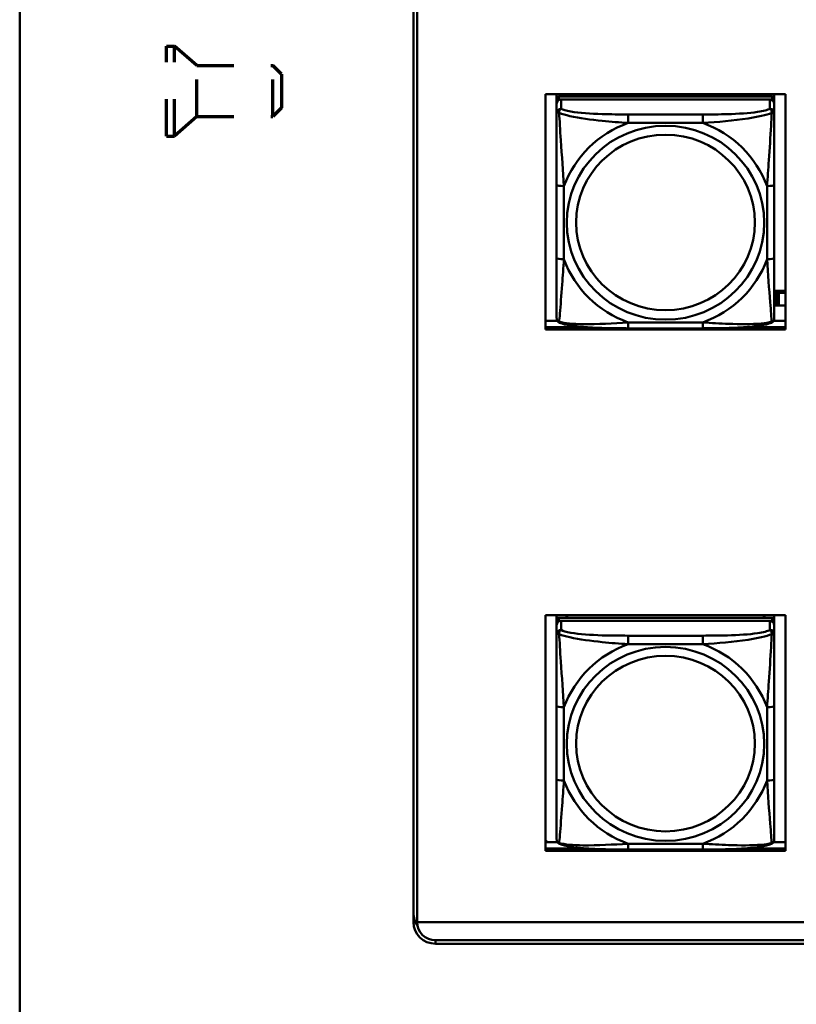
# Model space of a CAD drawing. Header units: inches. Extents: x 8.7 to 68.4, y -2.3 to 39.9.
# Tile 27 of 118: x 39.3 to 41.4, y 10.8 to 13.4. Entities that reach past the tile are written whole.
import ezdxf

# ---------------------------------------------------------------- set-up
doc = ezdxf.new("R2010")
doc.units = ezdxf.units.IN
doc.header["$MEASUREMENT"] = 0
doc.linetypes.add('DOUBLE_DASH_CHAIN', pattern=[1.2403, 0.6614, -0.0827, 0.1654, -0.0827, 0.1654, -0.0827])
for name, color, linetype, lineweight in [('Phantom Lines(ANSI)', 7, 'DOUBLE_DASH_CHAIN', 70), ('Visible Edges(ROSSANSI)', 7, 'Continuous', 50), ('Visible Tangent Edges(ROSSANSI)', 7, 'Continuous', 50)]:
    doc.layers.add(name, color=color, linetype=linetype, lineweight=lineweight)

msp = doc.modelspace()

# ---------------------------------------------------------------- linework, layer by layer
at = {"layer": 'Phantom Lines(ANSI)', "ltscale": 0.12156}
for p, q in [((39.7372, 13.1293), (39.7372, 13.3733)), ((39.7592, 13.1293), (39.7592, 13.3733))]:
    msp.add_line(p, q, dxfattribs=at)
at = {"layer": 'Phantom Lines(ANSI)', "ltscale": 0.006893}
for p, q in [((39.7372, 13.3733), (39.7592, 13.3733)), ((39.7372, 13.1293), (39.7592, 13.1293))]:
    msp.add_line(p, q, dxfattribs=at)
at = {"layer": 'Phantom Lines(ANSI)', "ltscale": 0.025543}
for p, q in [((39.8202, 13.3203), (39.7592, 13.3733)), ((39.8202, 13.1823), (39.7592, 13.1293))]:
    msp.add_line(p, q, dxfattribs=at)
at = {"layer": 'Phantom Lines(ANSI)', "ltscale": 0.068708}
for p, q in [((39.8202, 13.1823), (39.8202, 13.3203)), ((40.0262, 13.1823), (40.0262, 13.3203))]:
    msp.add_line(p, q, dxfattribs=at)
at = {"layer": 'Phantom Lines(ANSI)', "ltscale": 0.065308}
for p, q in [((39.8202, 13.3203), (40.0262, 13.3203)), ((39.8202, 13.1823), (40.0262, 13.1823))]:
    msp.add_line(p, q, dxfattribs=at)
at = {"layer": 'Phantom Lines(ANSI)', "ltscale": 0.010422}
for p, q in [((40.0497, 13.2969), (40.0262, 13.3203)), ((40.0497, 13.2058), (40.0262, 13.1823))]:
    msp.add_line(p, q, dxfattribs=at)
at = {"layer": 'Phantom Lines(ANSI)', "ltscale": 0.045336}
msp.add_line((40.0497, 13.2969), (40.0497, 13.2058), dxfattribs=at)
at = {"layer": 'Visible Edges(ROSSANSI)'}
for p, q in [((39.3392, 10.2919), (39.3392, 16.2818)), ((40.4076, 10.9974), (40.4076, 15.9505)), ((40.4176, 15.9505), (40.4176, 10.9974)), ((40.7662, 12.6044), (40.7662, 13.2431)), ((40.7662, 13.2431), (41.4167, 13.2431)), ((40.7962, 13.2307), (40.7962, 13.2431)), ((40.7962, 13.2307), (40.7962, 13.2225)), ((40.7962, 13.2167), (40.7962, 13.2225)), ((41.3808, 13.2365), (40.8021, 13.2365)), ((40.8021, 13.2283), (41.3808, 13.2283)), ((41.3749, 13.2283), (40.808, 13.2283)), ((40.8228, 13.2365), (40.8228, 13.2431)), ((40.8265, 13.2365), (40.8232, 13.2431)), ((41.3597, 13.2431), (41.3564, 13.2365)), ((41.3602, 13.2431), (41.3602, 13.2365)), ((41.3867, 13.2431), (41.3867, 13.2307)), ((41.3867, 13.2225), (41.3867, 13.2307)), ((41.3867, 13.2225), (41.3867, 13.2167)), ((41.4167, 13.2431), (41.4167, 12.6044)), ((40.7962, 13.2167), (40.7962, 13.1917)), ((41.3867, 13.1917), (41.3867, 13.2167)), ((40.7962, 12.9973), (40.7962, 12.7987)), ((41.3867, 12.7987), (41.3867, 12.9973)), ((41.4167, 12.709), (41.3867, 12.709)), ((41.3907, 12.7037), (41.3867, 12.7053)), ((41.3907, 12.7037), (41.3947, 12.7037)), ((41.3907, 12.6693), (41.3907, 12.7037)), ((41.3947, 12.7037), (41.3947, 12.7039)), ((41.3947, 12.7039), (41.3988, 12.7039)), ((41.3947, 12.6693), (41.3947, 12.7037)), ((41.3988, 12.7039), (41.3988, 12.7037)), ((41.3988, 12.7037), (41.3988, 12.6693)), ((41.3988, 12.7037), (41.4167, 12.7037)), ((41.3867, 12.6709), (41.3907, 12.6693)), ((41.3947, 12.6693), (41.3907, 12.6693)), ((41.3988, 12.6695), (41.3947, 12.6695)), ((41.4167, 12.6693), (41.3988, 12.6693)), ((40.7662, 12.6282), (40.7981, 12.6282)), ((40.7662, 12.6105), (40.8801, 12.6105)), ((40.8801, 12.6105), (40.7662, 12.6105)), ((41.1926, 12.6077), (40.9903, 12.6077)), ((41.3028, 12.6105), (41.4167, 12.6105)), ((41.4167, 12.6105), (41.3028, 12.6105)), ((41.3849, 12.6282), (41.4167, 12.6282)), ((41.4167, 12.6044), (40.7662, 12.6044)), ((40.7662, 11.1906), (40.7662, 11.8294)), ((40.7662, 11.8294), (41.4167, 11.8294)), ((40.7962, 11.8169), (40.7962, 11.8294)), ((40.7962, 11.8169), (40.7962, 11.8087)), ((40.7962, 11.8029), (40.7962, 11.8087)), ((41.3808, 11.8227), (40.8021, 11.8227)), ((40.8021, 11.8145), (41.3808, 11.8145)), ((41.3749, 11.8145), (40.808, 11.8145)), ((40.8228, 11.8227), (40.8228, 11.8294)), ((40.8265, 11.8227), (40.8232, 11.8294)), ((41.3597, 11.8294), (41.3564, 11.8227)), ((41.3602, 11.8294), (41.3602, 11.8227)), ((41.3867, 11.8294), (41.3867, 11.8169)), ((41.3867, 11.8087), (41.3867, 11.8169)), ((41.3867, 11.8087), (41.3867, 11.8029)), ((41.4167, 11.8294), (41.4167, 11.1906)), ((40.7962, 11.8029), (40.7962, 11.778)), ((41.3867, 11.778), (41.3867, 11.8029)), ((40.7962, 11.5835), (40.7962, 11.3849)), ((41.3867, 11.3849), (41.3867, 11.5835)), ((40.7712, 11.2144), (40.7662, 11.2193)), ((40.7662, 11.2144), (40.7981, 11.2144)), ((40.7662, 11.1967), (40.8801, 11.1967)), ((40.8801, 11.1967), (40.7662, 11.1967)), ((41.4167, 11.1906), (40.7662, 11.1906)), ((41.1926, 11.1939), (40.9903, 11.1939)), ((41.3028, 11.1967), (41.4167, 11.1967)), ((41.4167, 11.1967), (41.3028, 11.1967)), ((41.3849, 11.2144), (41.4167, 11.2144)), ((40.4175, 10.9973), (40.4175, 10.9969)), ((40.4176, 10.9973), (40.4175, 10.9973)), ((52.3123, 10.9969), (40.4175, 10.9969)), ((40.4176, 10.9973), (52.3123, 10.9973)), ((40.4676, 10.9478), (52.3622, 10.9478)), ((52.3623, 10.9385), (40.4676, 10.9385))]:
    msp.add_line(p, q, dxfattribs=at)
for centre, major_axis, start_param, end_param in [((40.8021, 13.2307), (-0.00591, 0), 4.712389, 6.283185), ((40.8021, 13.2225), (-0.00591, 0), 4.712389, 6.283185), ((40.808, 13.2167), (-0.0118, 0), 4.712389, 6.283185), ((41.3749, 13.2167), (0.0118, 0), 0, 1.570796), ((41.3808, 13.2307), (0.00591, 0), 0, 1.570796), ((41.3808, 13.2225), (0.00591, 0), 0, 1.570796), ((40.8021, 11.8169), (-0.00591, 0), 4.712389, 6.283185), ((40.8021, 11.8087), (-0.00591, 0), 4.712389, 6.283185), ((40.808, 11.8029), (-0.0118, 0), 4.712389, 6.283185), ((41.3749, 11.8029), (0.0118, 0), 0, 1.570796), ((41.3808, 11.8169), (0.00591, 0), 0, 1.570796), ((41.3808, 11.8087), (0.00591, 0), 0, 1.570796), ((40.4676, 11.0211), (-0.06, 0), 0, 0.611535), ((40.4676, 10.9974), (-0.06, 0), 0, 1.570796), ((40.4676, 10.997), (-0.0501, 0), 0.002175, 1.570796), ((40.4677, 10.9974), (-0.0501, 0), 0, 0.002175)]:
    msp.add_ellipse(centre, major_axis=major_axis, ratio=0.981793, start_param=start_param, end_param=end_param, dxfattribs=at)
for points, knots in [([(40.7962, 13.1917), (40.7962, 13.1826), (40.7962, 13.1674), (40.7962, 13.1502), (40.7962, 13.1238), (40.7962, 13.0935), (40.7962, 13.0641), (40.7962, 13.0417), (40.7962, 13.0193), (40.7962, 12.9973)], [-0.7968224, -0.7968224, -0.7968224, -0.7968224, -0.6514613, -0.6514613, -0.6514613, -0.427691, -0.427691, -0.427691, -0.2569517, -0.2569517, -0.2569517, -0.2569517]), ([(41.3867, 12.9973), (41.3867, 13.0205), (41.3867, 13.0442), (41.3867, 13.0679), (41.3867, 13.099), (41.3867, 13.1313), (41.3867, 13.1581), (41.3867, 13.172), (41.3867, 13.184), (41.3867, 13.1917)], [0.2569537, 0.2569537, 0.2569537, 0.2569537, 0.4371919, 0.4371919, 0.4371919, 0.6739428, 0.6739428, 0.6739428, 0.7963818, 0.7963818, 0.7963818, 0.7963818]), ([(40.7962, 12.7987), (40.7962, 12.7754), (40.7962, 12.7521), (40.7962, 12.7299), (40.7962, 12.7007), (40.7962, 12.6724), (40.7962, 12.6536), (40.7962, 12.6438), (40.7962, 12.637), (40.7962, 12.6351)], [0.2569537, 0.2569537, 0.2569537, 0.2569537, 0.4371919, 0.4371919, 0.4371919, 0.6739428, 0.6739428, 0.6739428, 0.7963818, 0.7963818, 0.7963818, 0.7963818]), ([(41.3867, 12.6351), (41.3867, 12.6373), (41.3867, 12.6466), (41.3867, 12.6593), (41.3867, 12.6789), (41.3867, 12.7058), (41.3867, 12.7335), (41.3867, 12.7546), (41.3867, 12.7767), (41.3867, 12.7987)], [-0.7968224, -0.7968224, -0.7968224, -0.7968224, -0.6514613, -0.6514613, -0.6514613, -0.427691, -0.427691, -0.427691, -0.2569517, -0.2569517, -0.2569517, -0.2569517]), ([(40.8042, 12.6228), (40.8032, 12.6233), (40.8021, 12.6239), (40.8001, 12.6255), (40.7992, 12.6264), (40.7979, 12.6284), (40.7974, 12.6294), (40.7967, 12.6312), (40.7965, 12.6321), (40.7962, 12.6337), (40.7962, 12.6345), (40.7962, 12.6351)], [0.02510739, 0.02510739, 0.02510739, 0.02510739, 0.03073999, 0.03073999, 0.03637259, 0.03637259, 0.0420052, 0.0420052, 0.0476378, 0.0476378, 0.0532704, 0.0532704, 0.0532704, 0.0532704]), ([(41.3787, 12.6228), (41.3798, 12.6233), (41.3808, 12.6239), (41.3828, 12.6255), (41.3837, 12.6264), (41.385, 12.6284), (41.3855, 12.6294), (41.3862, 12.6312), (41.3864, 12.6321), (41.3867, 12.6337), (41.3867, 12.6345), (41.3867, 12.6351)], [0.02510739, 0.02510739, 0.02510739, 0.02510739, 0.03073999, 0.03073999, 0.03637259, 0.03637259, 0.0420052, 0.0420052, 0.0476378, 0.0476378, 0.0532704, 0.0532704, 0.0532704, 0.0532704]), ([(40.9903, 12.6077), (40.9768, 12.6077), (40.9631, 12.6078), (40.9358, 12.6082), (40.9222, 12.6085), (40.8954, 12.6095), (40.8821, 12.6103), (40.8564, 12.6124), (40.8442, 12.6137), (40.8221, 12.6173), (40.8127, 12.6194), (40.8042, 12.6228)], [0.2569517, 0.2569517, 0.2569517, 0.2569517, 0.3597049, 0.3597049, 0.4624581, 0.4624581, 0.5652112, 0.5652112, 0.6679644, 0.6679644, 0.7707176, 0.7707176, 0.7707176, 0.7707176]), ([(41.3787, 12.6228), (41.3703, 12.6194), (41.3608, 12.6173), (41.3387, 12.6137), (41.3265, 12.6124), (41.3008, 12.6103), (41.2875, 12.6095), (41.2607, 12.6085), (41.2471, 12.6082), (41.2198, 12.6078), (41.2061, 12.6077), (41.1926, 12.6077)], [-0.7703505, -0.7703505, -0.7703505, -0.7703505, -0.6676711, -0.6676711, -0.5649918, -0.5649918, -0.4623124, -0.4623124, -0.3596331, -0.3596331, -0.2569537, -0.2569537, -0.2569537, -0.2569537]), ([(40.7962, 11.778), (40.7962, 11.7689), (40.7962, 11.7536), (40.7962, 11.7364), (40.7962, 11.71), (40.7962, 11.6797), (40.7962, 11.6503), (40.7962, 11.6279), (40.7962, 11.6055), (40.7962, 11.5835)], [-0.7968224, -0.7968224, -0.7968224, -0.7968224, -0.6514613, -0.6514613, -0.6514613, -0.427691, -0.427691, -0.427691, -0.2569517, -0.2569517, -0.2569517, -0.2569517]), ([(41.3867, 11.5835), (41.3867, 11.6067), (41.3867, 11.6305), (41.3867, 11.6541), (41.3867, 11.6852), (41.3867, 11.7175), (41.3867, 11.7444), (41.3867, 11.7582), (41.3867, 11.7703), (41.3867, 11.778)], [0.2569537, 0.2569537, 0.2569537, 0.2569537, 0.4371919, 0.4371919, 0.4371919, 0.6739428, 0.6739428, 0.6739428, 0.7963818, 0.7963818, 0.7963818, 0.7963818]), ([(40.7962, 11.3849), (40.7962, 11.3617), (40.7962, 11.3383), (40.7962, 11.3161), (40.7962, 11.2869), (40.7962, 11.2586), (40.7962, 11.2398), (40.7962, 11.23), (40.7962, 11.2232), (40.7962, 11.2214)], [0.2569537, 0.2569537, 0.2569537, 0.2569537, 0.4371919, 0.4371919, 0.4371919, 0.6739428, 0.6739428, 0.6739428, 0.7963818, 0.7963818, 0.7963818, 0.7963818]), ([(41.3867, 11.2214), (41.3867, 11.2235), (41.3867, 11.2328), (41.3867, 11.2455), (41.3867, 11.2651), (41.3867, 11.292), (41.3867, 11.3197), (41.3867, 11.3408), (41.3867, 11.3629), (41.3867, 11.3849)], [-0.7968224, -0.7968224, -0.7968224, -0.7968224, -0.6514613, -0.6514613, -0.6514613, -0.427691, -0.427691, -0.427691, -0.2569517, -0.2569517, -0.2569517, -0.2569517]), ([(40.8042, 11.2091), (40.8032, 11.2095), (40.8021, 11.2101), (40.8001, 11.2117), (40.7992, 11.2126), (40.7979, 11.2146), (40.7974, 11.2156), (40.7967, 11.2175), (40.7965, 11.2184), (40.7962, 11.22), (40.7962, 11.2207), (40.7962, 11.2214)], [0.02510739, 0.02510739, 0.02510739, 0.02510739, 0.03073999, 0.03073999, 0.03637259, 0.03637259, 0.0420052, 0.0420052, 0.0476378, 0.0476378, 0.0532704, 0.0532704, 0.0532704, 0.0532704]), ([(41.3787, 11.2091), (41.3798, 11.2095), (41.3808, 11.2101), (41.3828, 11.2117), (41.3837, 11.2126), (41.385, 11.2146), (41.3855, 11.2156), (41.3862, 11.2175), (41.3864, 11.2184), (41.3867, 11.22), (41.3867, 11.2207), (41.3867, 11.2214)], [0.02510739, 0.02510739, 0.02510739, 0.02510739, 0.03073999, 0.03073999, 0.03637259, 0.03637259, 0.0420052, 0.0420052, 0.0476378, 0.0476378, 0.0532704, 0.0532704, 0.0532704, 0.0532704]), ([(40.9903, 11.1939), (40.9768, 11.1939), (40.9631, 11.194), (40.9358, 11.1944), (40.9222, 11.1947), (40.8954, 11.1957), (40.8821, 11.1965), (40.8564, 11.1986), (40.8442, 11.1999), (40.8221, 11.2036), (40.8127, 11.2056), (40.8042, 11.2091)], [0.2569517, 0.2569517, 0.2569517, 0.2569517, 0.3597049, 0.3597049, 0.4624581, 0.4624581, 0.5652112, 0.5652112, 0.6679644, 0.6679644, 0.7707176, 0.7707176, 0.7707176, 0.7707176]), ([(41.3787, 11.2091), (41.3703, 11.2056), (41.3608, 11.2036), (41.3387, 11.1999), (41.3265, 11.1986), (41.3008, 11.1965), (41.2875, 11.1957), (41.2607, 11.1947), (41.2471, 11.1944), (41.2198, 11.194), (41.2061, 11.1939), (41.1926, 11.1939)], [-0.7703505, -0.7703505, -0.7703505, -0.7703505, -0.6676711, -0.6676711, -0.5649918, -0.5649918, -0.4623124, -0.4623124, -0.3596331, -0.3596331, -0.2569537, -0.2569537, -0.2569537, -0.2569537])]:
    msp.add_open_spline(points, degree=3, knots=knots, dxfattribs=at)
at = {"layer": 'Visible Tangent Edges(ROSSANSI)'}
for p, q in [((40.8021, 13.2283), (40.8021, 13.2365)), ((40.808, 13.2033), (40.808, 13.2283)), ((41.3749, 13.2283), (41.3749, 13.2033)), ((41.3808, 13.2365), (41.3808, 13.2283)), ((40.9903, 13.1879), (40.9903, 13.1648)), ((41.1926, 13.1879), (40.9903, 13.1879)), ((41.1926, 13.1879), (41.1926, 13.1648)), ((40.9903, 13.1648), (41.1926, 13.1648)), ((40.8159, 12.7949), (40.8159, 12.9935)), ((41.3671, 12.9935), (41.3671, 12.7949)), ((41.1926, 12.6237), (40.9903, 12.6237)), ((40.9903, 12.6077), (40.9903, 12.6237)), ((41.1926, 12.6077), (41.1926, 12.6237)), ((40.8021, 11.8145), (40.8021, 11.8227)), ((40.808, 11.7896), (40.808, 11.8145)), ((41.3749, 11.8145), (41.3749, 11.7896)), ((41.3808, 11.8227), (41.3808, 11.8145)), ((40.9903, 11.7741), (40.9903, 11.751)), ((41.1926, 11.7741), (40.9903, 11.7741)), ((40.9903, 11.751), (41.1926, 11.751)), ((41.1926, 11.7741), (41.1926, 11.751)), ((40.8159, 11.3811), (40.8159, 11.5798)), ((41.3671, 11.5798), (41.3671, 11.3811)), ((41.1926, 11.2099), (40.9903, 11.2099)), ((40.9903, 11.1939), (40.9903, 11.2099)), ((41.1926, 11.1939), (41.1926, 11.2099)), ((40.4676, 10.9385), (40.4676, 10.9478))]:
    msp.add_line(p, q, dxfattribs=at)
for centre, major_axis, ratio, start_param, end_param in [((40.808, 13.1917), (-0.0118, 0), 0.981793, 4.712389, 6.283185), ((41.3749, 13.1917), (0.0118, 0), 0.981793, 0, 1.570796), ((41.0915, 12.8942), (-0.2936, 0), 0.981793, 5.064156, 5.931419), ((41.0915, 12.8942), (0.2936, 0), 0.981793, 0.351767, 1.21903), ((40.8159, 12.9973), (-0.0197, 0), 0.189952, 0, 1.570796), ((41.3671, 12.9973), (0.0197, 0), 0.189952, 4.712389, 6.283185), ((40.8159, 12.7987), (-0.0197, 0), 0.189952, 0, 1.570796), ((41.0915, 12.8942), (-0.2936, 0), 0.981793, 0.351767, 1.21903), ((41.0915, 12.8942), (0.2936, 0), 0.981793, 5.064156, 5.931419), ((41.3671, 12.7987), (0.0197, 0), 0.189952, 4.712389, 6.283185), ((40.808, 11.778), (-0.0118, 0), 0.981793, 4.712389, 6.283185), ((41.3749, 11.778), (0.0118, 0), 0.981793, 0, 1.570796), ((41.0915, 11.4805), (-0.2936, 0), 0.981793, 5.064156, 5.931419), ((41.0915, 11.4805), (0.2936, 0), 0.981793, 0.351767, 1.21903), ((40.8159, 11.5835), (-0.0197, 0), 0.189952, 0, 1.570796), ((41.3671, 11.5835), (0.0197, 0), 0.189952, 4.712389, 6.283185), ((40.8159, 11.3849), (-0.0197, 0), 0.189952, 0, 1.570796), ((41.0915, 11.4805), (-0.2936, 0), 0.981793, 0.351767, 1.21903), ((41.0915, 11.4805), (0.2936, 0), 0.981793, 5.064156, 5.931419), ((41.3671, 11.3849), (0.0197, 0), 0.189952, 4.712389, 6.283185)]:
    msp.add_ellipse(centre, major_axis=major_axis, ratio=ratio, start_param=start_param, end_param=end_param, dxfattribs=at)
for centre, major_axis in [((41.0915, 12.8942), (-0.2678, 0)), ((41.0915, 12.895), (-0.2424, 0)), ((41.0915, 11.4805), (-0.2678, 0)), ((41.0915, 11.4813), (-0.2424, 0))]:
    msp.add_ellipse(centre, major_axis=major_axis, ratio=0.981793, dxfattribs=at)
for points, knots in [([(40.7962, 13.1917), (40.7962, 13.192), (40.7963, 13.1922), (40.7965, 13.1926), (40.7967, 13.1927), (40.7971, 13.1928), (40.7972, 13.1929), (40.7976, 13.1929), (40.7977, 13.193), (40.7981, 13.193), (40.7984, 13.193), (40.7993, 13.1929), (40.8, 13.1927), (40.8014, 13.1924), (40.8022, 13.1921), (40.803, 13.1918)], [-0.0532704, -0.0532704, -0.0532704, -0.0532704, -0.04377373, -0.04377373, -0.03521335, -0.03521335, -0.02986312, -0.02986312, -0.02651922, -0.02651922, -0.01983142, -0.01983142, -0.00913095, -0.00913095, 0.00023197, 0.00023197, 0.00023197, 0.00023197]), ([(40.803, 13.1918), (40.803, 13.1929), (40.8031, 13.194), (40.8033, 13.196), (40.8035, 13.197), (40.8039, 13.1984), (40.8041, 13.1989), (40.8045, 13.1996), (40.8046, 13.1998), (40.8049, 13.2004), (40.8051, 13.2007), (40.8057, 13.2015), (40.8061, 13.202), (40.807, 13.2027), (40.8075, 13.2031), (40.808, 13.2033)], [-0.00023197, -0.00023197, -0.00023197, -0.00023197, 0.00913095, 0.00913095, 0.01983142, 0.01983142, 0.02651922, 0.02651922, 0.02986312, 0.02986312, 0.03521335, 0.03521335, 0.04377373, 0.04377373, 0.0532704, 0.0532704, 0.0532704, 0.0532704]), ([(40.9903, 13.1879), (40.9667, 13.1879), (40.9427, 13.1881), (40.9193, 13.1888), (40.8886, 13.1898), (40.8577, 13.1918), (40.8345, 13.1957), (40.8225, 13.1978), (40.8129, 13.2004), (40.808, 13.2033)], [0.2569537, 0.2569537, 0.2569537, 0.2569537, 0.4371919, 0.4371919, 0.4371919, 0.6739428, 0.6739428, 0.6739428, 0.7963818, 0.7963818, 0.7963818, 0.7963818]), ([(41.3749, 13.2033), (41.3692, 13.1999), (41.3567, 13.1969), (41.3415, 13.1947), (41.3181, 13.1912), (41.2889, 13.1895), (41.2599, 13.1887), (41.2377, 13.188), (41.215, 13.1879), (41.1926, 13.1879)], [-0.7968224, -0.7968224, -0.7968224, -0.7968224, -0.6514613, -0.6514613, -0.6514613, -0.427691, -0.427691, -0.427691, -0.2569517, -0.2569517, -0.2569517, -0.2569517]), ([(41.3749, 13.2033), (41.3755, 13.2031), (41.376, 13.2027), (41.3768, 13.202), (41.3772, 13.2015), (41.3778, 13.2007), (41.378, 13.2004), (41.3783, 13.1998), (41.3785, 13.1996), (41.3788, 13.1989), (41.379, 13.1984), (41.3794, 13.197), (41.3796, 13.196), (41.3799, 13.194), (41.3799, 13.1929), (41.3799, 13.1918)], [-0.0532704, -0.0532704, -0.0532704, -0.0532704, -0.04377373, -0.04377373, -0.03521335, -0.03521335, -0.02986312, -0.02986312, -0.02651922, -0.02651922, -0.01983142, -0.01983142, -0.00913095, -0.00913095, 0.00023197, 0.00023197, 0.00023197, 0.00023197]), ([(41.3799, 13.1918), (41.3807, 13.1921), (41.3815, 13.1924), (41.3829, 13.1927), (41.3836, 13.1929), (41.3845, 13.193), (41.3848, 13.193), (41.3852, 13.193), (41.3854, 13.1929), (41.3857, 13.1929), (41.3859, 13.1928), (41.3862, 13.1927), (41.3864, 13.1926), (41.3867, 13.1922), (41.3867, 13.192), (41.3867, 13.1917)], [-0.00023197, -0.00023197, -0.00023197, -0.00023197, 0.00913095, 0.00913095, 0.01983142, 0.01983142, 0.02651922, 0.02651922, 0.02986312, 0.02986312, 0.03521335, 0.03521335, 0.04377373, 0.04377373, 0.0532704, 0.0532704, 0.0532704, 0.0532704]), ([(40.803, 13.1918), (40.8107, 13.1889), (40.8207, 13.186), (40.8577, 13.1778), (40.8895, 13.1736), (40.9437, 13.168), (40.9669, 13.1661), (40.9903, 13.1648)], [-0.7478145, -0.7478145, -0.7478145, -0.7478145, -0.6493253, -0.6493253, -0.427691, -0.427691, -0.2569537, -0.2569537, -0.2569537, -0.2569537]), ([(40.8159, 12.9935), (40.8135, 13.0333), (40.8102, 13.0754), (40.8056, 13.1454), (40.804, 13.1729), (40.803, 13.1918)], [0.2569517, 0.2569517, 0.2569517, 0.2569517, 0.5559983, 0.5559983, 0.7482818, 0.7482818, 0.7482818, 0.7482818]), ([(41.1926, 13.1648), (41.2331, 13.1671), (41.2755, 13.1709), (41.3411, 13.181), (41.3655, 13.1861), (41.3799, 13.1918)], [0.2569517, 0.2569517, 0.2569517, 0.2569517, 0.5559983, 0.5559983, 0.7482818, 0.7482818, 0.7482818, 0.7482818]), ([(41.3799, 13.1918), (41.3794, 13.1819), (41.3787, 13.1698), (41.3763, 13.1277), (41.374, 13.0945), (41.3701, 13.0395), (41.3685, 13.0164), (41.3671, 12.9935)], [-0.7478145, -0.7478145, -0.7478145, -0.7478145, -0.6493253, -0.6493253, -0.427691, -0.427691, -0.2569537, -0.2569537, -0.2569537, -0.2569537]), ([(40.803, 12.6255), (40.8035, 12.6306), (40.8042, 12.6381), (40.8067, 12.6688), (40.8089, 12.6979), (40.8128, 12.7494), (40.8145, 12.7719), (40.8159, 12.7949)], [-0.7478145, -0.7478145, -0.7478145, -0.7478145, -0.6493253, -0.6493253, -0.427691, -0.427691, -0.2569537, -0.2569537, -0.2569537, -0.2569537]), ([(41.3671, 12.7949), (41.3694, 12.7552), (41.3727, 12.7141), (41.3774, 12.6552), (41.379, 12.6347), (41.3799, 12.6255)], [0.2569517, 0.2569517, 0.2569517, 0.2569517, 0.5559983, 0.5559983, 0.7482818, 0.7482818, 0.7482818, 0.7482818]), ([(40.803, 12.6255), (40.8022, 12.6258), (40.8014, 12.6261), (40.8, 12.6269), (40.7993, 12.6274), (40.7984, 12.6284), (40.7981, 12.6288), (40.7977, 12.6294), (40.7976, 12.6296), (40.7972, 12.6302), (40.7971, 12.6306), (40.7967, 12.6315), (40.7965, 12.6322), (40.7963, 12.6336), (40.7962, 12.6343), (40.7962, 12.6351)], [-0.00023197, -0.00023197, -0.00023197, -0.00023197, 0.00913095, 0.00913095, 0.01983142, 0.01983142, 0.02651922, 0.02651922, 0.02986312, 0.02986312, 0.03521335, 0.03521335, 0.04377373, 0.04377373, 0.0532704, 0.0532704, 0.0532704, 0.0532704]), ([(41.3867, 12.6351), (41.3867, 12.6343), (41.3867, 12.6336), (41.3864, 12.6322), (41.3862, 12.6315), (41.3859, 12.6306), (41.3857, 12.6302), (41.3854, 12.6296), (41.3852, 12.6294), (41.3848, 12.6288), (41.3845, 12.6284), (41.3836, 12.6274), (41.3829, 12.6269), (41.3815, 12.6261), (41.3807, 12.6258), (41.3799, 12.6255)], [-0.0532704, -0.0532704, -0.0532704, -0.0532704, -0.04377373, -0.04377373, -0.03521335, -0.03521335, -0.02986312, -0.02986312, -0.02651922, -0.02651922, -0.01983142, -0.01983142, -0.00913095, -0.00913095, 0.00023197, 0.00023197, 0.00023197, 0.00023197]), ([(40.8042, 12.6228), (40.8041, 12.6229), (40.8039, 12.623), (40.8035, 12.6233), (40.8033, 12.6237), (40.8031, 12.6245), (40.803, 12.6249), (40.803, 12.6255)], [-0.02510739, -0.02510739, -0.02510739, -0.02510739, -0.01983142, -0.01983142, -0.00913095, -0.00913095, 0.00023197, 0.00023197, 0.00023197, 0.00023197]), ([(40.9903, 12.6237), (40.9498, 12.6213), (40.9075, 12.6186), (40.8418, 12.6196), (40.8174, 12.6215), (40.803, 12.6255)], [0.2569517, 0.2569517, 0.2569517, 0.2569517, 0.5559983, 0.5559983, 0.7482818, 0.7482818, 0.7482818, 0.7482818]), ([(41.3799, 12.6255), (41.3722, 12.6235), (41.3622, 12.6219), (41.3252, 12.6186), (41.2935, 12.6188), (41.2392, 12.6209), (41.216, 12.6222), (41.1926, 12.6237)], [-0.7478145, -0.7478145, -0.7478145, -0.7478145, -0.6493253, -0.6493253, -0.427691, -0.427691, -0.2569537, -0.2569537, -0.2569537, -0.2569537]), ([(41.3799, 12.6255), (41.3799, 12.6249), (41.3799, 12.6245), (41.3796, 12.6237), (41.3794, 12.6233), (41.379, 12.623), (41.3789, 12.6229), (41.3787, 12.6228)], [-0.00023197, -0.00023197, -0.00023197, -0.00023197, 0.00913095, 0.00913095, 0.01983142, 0.01983142, 0.02510739, 0.02510739, 0.02510739, 0.02510739]), ([(40.7962, 11.778), (40.7962, 11.7782), (40.7963, 11.7784), (40.7965, 11.7788), (40.7967, 11.7789), (40.7971, 11.7791), (40.7972, 11.7791), (40.7976, 11.7792), (40.7977, 11.7792), (40.7981, 11.7792), (40.7984, 11.7792), (40.7993, 11.7791), (40.8, 11.779), (40.8014, 11.7786), (40.8022, 11.7783), (40.803, 11.7781)], [-0.0532704, -0.0532704, -0.0532704, -0.0532704, -0.04377373, -0.04377373, -0.03521335, -0.03521335, -0.02986312, -0.02986312, -0.02651922, -0.02651922, -0.01983142, -0.01983142, -0.00913095, -0.00913095, 0.00023197, 0.00023197, 0.00023197, 0.00023197]), ([(40.803, 11.7781), (40.803, 11.7792), (40.8031, 11.7802), (40.8033, 11.7822), (40.8035, 11.7832), (40.8039, 11.7846), (40.8041, 11.7851), (40.8045, 11.7858), (40.8046, 11.7861), (40.8049, 11.7866), (40.8051, 11.787), (40.8057, 11.7877), (40.8061, 11.7882), (40.807, 11.789), (40.8075, 11.7893), (40.808, 11.7896)], [-0.00023197, -0.00023197, -0.00023197, -0.00023197, 0.00913095, 0.00913095, 0.01983142, 0.01983142, 0.02651922, 0.02651922, 0.02986312, 0.02986312, 0.03521335, 0.03521335, 0.04377373, 0.04377373, 0.0532704, 0.0532704, 0.0532704, 0.0532704]), ([(40.803, 11.7781), (40.8107, 11.7751), (40.8207, 11.7722), (40.8577, 11.7641), (40.8895, 11.7598), (40.9437, 11.7542), (40.9669, 11.7523), (40.9903, 11.751)], [-0.7478145, -0.7478145, -0.7478145, -0.7478145, -0.6493253, -0.6493253, -0.427691, -0.427691, -0.2569537, -0.2569537, -0.2569537, -0.2569537]), ([(40.8159, 11.5798), (40.8135, 11.6195), (40.8102, 11.6616), (40.8056, 11.7316), (40.804, 11.7591), (40.803, 11.7781)], [0.2569517, 0.2569517, 0.2569517, 0.2569517, 0.5559983, 0.5559983, 0.7482818, 0.7482818, 0.7482818, 0.7482818]), ([(40.9903, 11.7741), (40.9667, 11.7741), (40.9427, 11.7743), (40.9193, 11.775), (40.8886, 11.776), (40.8577, 11.778), (40.8345, 11.782), (40.8225, 11.784), (40.8129, 11.7866), (40.808, 11.7896)], [0.2569537, 0.2569537, 0.2569537, 0.2569537, 0.4371919, 0.4371919, 0.4371919, 0.6739428, 0.6739428, 0.6739428, 0.7963818, 0.7963818, 0.7963818, 0.7963818]), ([(41.3749, 11.7896), (41.3692, 11.7861), (41.3567, 11.7831), (41.3415, 11.7809), (41.3181, 11.7774), (41.2889, 11.7757), (41.2599, 11.7749), (41.2377, 11.7743), (41.215, 11.7741), (41.1926, 11.7741)], [-0.7968224, -0.7968224, -0.7968224, -0.7968224, -0.6514613, -0.6514613, -0.6514613, -0.427691, -0.427691, -0.427691, -0.2569517, -0.2569517, -0.2569517, -0.2569517]), ([(41.1926, 11.751), (41.2331, 11.7534), (41.2755, 11.7571), (41.3411, 11.7672), (41.3655, 11.7723), (41.3799, 11.7781)], [0.2569517, 0.2569517, 0.2569517, 0.2569517, 0.5559983, 0.5559983, 0.7482818, 0.7482818, 0.7482818, 0.7482818]), ([(41.3799, 11.7781), (41.3794, 11.7681), (41.3787, 11.756), (41.3763, 11.7139), (41.374, 11.6807), (41.3701, 11.6257), (41.3685, 11.6026), (41.3671, 11.5798)], [-0.7478145, -0.7478145, -0.7478145, -0.7478145, -0.6493253, -0.6493253, -0.427691, -0.427691, -0.2569537, -0.2569537, -0.2569537, -0.2569537]), ([(41.3749, 11.7896), (41.3755, 11.7893), (41.376, 11.789), (41.3768, 11.7882), (41.3772, 11.7877), (41.3778, 11.787), (41.378, 11.7866), (41.3783, 11.7861), (41.3785, 11.7858), (41.3788, 11.7851), (41.379, 11.7846), (41.3794, 11.7832), (41.3796, 11.7822), (41.3799, 11.7802), (41.3799, 11.7792), (41.3799, 11.7781)], [-0.0532704, -0.0532704, -0.0532704, -0.0532704, -0.04377373, -0.04377373, -0.03521335, -0.03521335, -0.02986312, -0.02986312, -0.02651922, -0.02651922, -0.01983142, -0.01983142, -0.00913095, -0.00913095, 0.00023197, 0.00023197, 0.00023197, 0.00023197]), ([(41.3799, 11.7781), (41.3807, 11.7783), (41.3815, 11.7786), (41.3829, 11.779), (41.3836, 11.7791), (41.3845, 11.7792), (41.3848, 11.7792), (41.3852, 11.7792), (41.3854, 11.7792), (41.3857, 11.7791), (41.3859, 11.7791), (41.3862, 11.7789), (41.3864, 11.7788), (41.3867, 11.7784), (41.3867, 11.7782), (41.3867, 11.778)], [-0.00023197, -0.00023197, -0.00023197, -0.00023197, 0.00913095, 0.00913095, 0.01983142, 0.01983142, 0.02651922, 0.02651922, 0.02986312, 0.02986312, 0.03521335, 0.03521335, 0.04377373, 0.04377373, 0.0532704, 0.0532704, 0.0532704, 0.0532704]), ([(40.803, 11.2117), (40.8035, 11.2168), (40.8042, 11.2243), (40.8067, 11.255), (40.8089, 11.2841), (40.8128, 11.3356), (40.8145, 11.3581), (40.8159, 11.3811)], [-0.7478145, -0.7478145, -0.7478145, -0.7478145, -0.6493253, -0.6493253, -0.427691, -0.427691, -0.2569537, -0.2569537, -0.2569537, -0.2569537]), ([(41.3671, 11.3811), (41.3694, 11.3414), (41.3727, 11.3003), (41.3774, 11.2414), (41.379, 11.2209), (41.3799, 11.2117)], [0.2569517, 0.2569517, 0.2569517, 0.2569517, 0.5559983, 0.5559983, 0.7482818, 0.7482818, 0.7482818, 0.7482818]), ([(40.803, 11.2117), (40.8022, 11.212), (40.8014, 11.2123), (40.8, 11.2131), (40.7993, 11.2137), (40.7984, 11.2146), (40.7981, 11.215), (40.7977, 11.2156), (40.7976, 11.2158), (40.7972, 11.2164), (40.7971, 11.2168), (40.7967, 11.2178), (40.7965, 11.2184), (40.7963, 11.2198), (40.7962, 11.2206), (40.7962, 11.2214)], [-0.00023197, -0.00023197, -0.00023197, -0.00023197, 0.00913095, 0.00913095, 0.01983142, 0.01983142, 0.02651922, 0.02651922, 0.02986312, 0.02986312, 0.03521335, 0.03521335, 0.04377373, 0.04377373, 0.0532704, 0.0532704, 0.0532704, 0.0532704]), ([(41.3867, 11.2214), (41.3867, 11.2206), (41.3867, 11.2198), (41.3864, 11.2184), (41.3862, 11.2178), (41.3859, 11.2168), (41.3857, 11.2164), (41.3854, 11.2158), (41.3852, 11.2156), (41.3848, 11.215), (41.3845, 11.2146), (41.3836, 11.2137), (41.3829, 11.2131), (41.3815, 11.2123), (41.3807, 11.212), (41.3799, 11.2117)], [-0.0532704, -0.0532704, -0.0532704, -0.0532704, -0.04377373, -0.04377373, -0.03521335, -0.03521335, -0.02986312, -0.02986312, -0.02651922, -0.02651922, -0.01983142, -0.01983142, -0.00913095, -0.00913095, 0.00023197, 0.00023197, 0.00023197, 0.00023197]), ([(40.8042, 11.2091), (40.8041, 11.2091), (40.8039, 11.2092), (40.8035, 11.2096), (40.8033, 11.2099), (40.8031, 11.2107), (40.803, 11.2112), (40.803, 11.2117)], [-0.02510739, -0.02510739, -0.02510739, -0.02510739, -0.01983142, -0.01983142, -0.00913095, -0.00913095, 0.00023197, 0.00023197, 0.00023197, 0.00023197]), ([(40.9903, 11.2099), (40.9498, 11.2075), (40.9075, 11.2048), (40.8418, 11.2058), (40.8174, 11.2077), (40.803, 11.2117)], [0.2569517, 0.2569517, 0.2569517, 0.2569517, 0.5559983, 0.5559983, 0.7482818, 0.7482818, 0.7482818, 0.7482818]), ([(41.3799, 11.2117), (41.3722, 11.2097), (41.3622, 11.2081), (41.3252, 11.2048), (41.2935, 11.205), (41.2392, 11.2071), (41.216, 11.2084), (41.1926, 11.2099)], [-0.7478145, -0.7478145, -0.7478145, -0.7478145, -0.6493253, -0.6493253, -0.427691, -0.427691, -0.2569537, -0.2569537, -0.2569537, -0.2569537]), ([(41.3799, 11.2117), (41.3799, 11.2112), (41.3799, 11.2107), (41.3796, 11.2099), (41.3794, 11.2096), (41.379, 11.2092), (41.3789, 11.2091), (41.3787, 11.2091)], [-0.00023197, -0.00023197, -0.00023197, -0.00023197, 0.00913095, 0.00913095, 0.01983142, 0.01983142, 0.02510739, 0.02510739, 0.02510739, 0.02510739])]:
    msp.add_open_spline(points, degree=3, knots=knots, dxfattribs=at)

doc.saveas('drawing.dxf')
